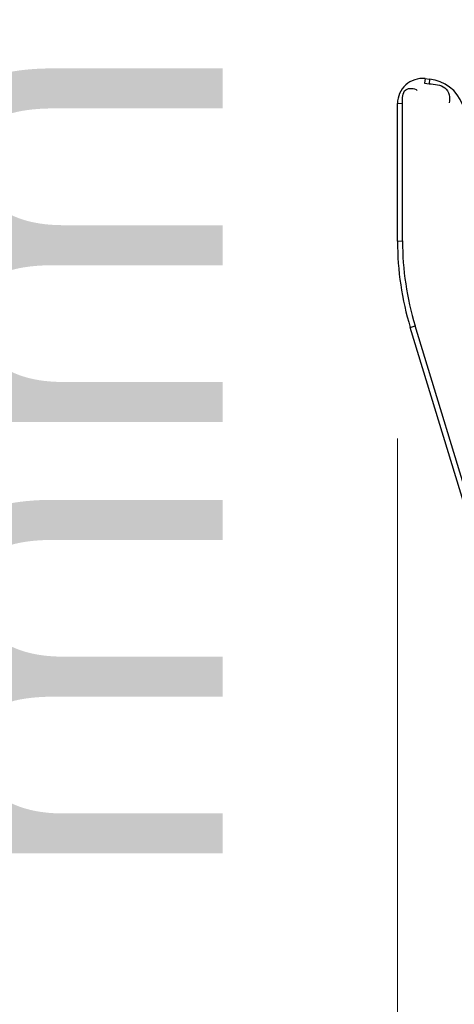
# Paper-space layout 'Sheet' of a CAD drawing. Header units: inches. Extents: x 0.2 to 10.8, y 0.2 to 8.3.
# Tile 163 of 256: x 2.765 to 2.904, y 4.33 to 4.645. Entities that reach past the tile are written whole.
import ezdxf

# ---------------------------------------------------------------- set-up
doc = ezdxf.new("R2010")
doc.units = ezdxf.units.IN
doc.header["$MEASUREMENT"] = 0
doc.layers.get('0').update_dxf_attribs({"lineweight": 5})
doc.styles.add('My Text', font='tahoma.ttf')
doc.dimstyles.new('My Dimension - mm [in] (ANSI)$0', dxfattribs={"dimtxt": 0.12, "dimasz": 0.09842519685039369, "dimexe": 0.125, "dimexo": 0.06299999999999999, "dimgap": 0.03149606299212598, "dimtad": 0, "dimlfac": 250, "dimzin": 4, "dimdsep": 46, "dimtxsty": 'My Text', "dimblk": 'Filled-1', "dimcen": 0.09, "dimclrd": 1, "dimclre": 1, "dimclrt": 1, "dimadec": 1, "dimazin": 1, "dimtfac": 1, "dimtofl": 0, "dimtmove": 0, "dimatfit": 3, "dimfxl": 1, "dimtolj": 1, "dimtzin": 4, "dimlwd": -1, "dimlwe": -1, "dimarcsym": 0})

# ---------------------------------------------------------------- blocks, each defined once
blk = doc.blocks.new('*D5')
at = {"color": 1, "true_color": 0xff0000}
for p, q in [((2.780755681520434, 5.679234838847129), (2.780755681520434, 5.777660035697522)), ((3.134363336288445, 5.580809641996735), (2.655755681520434, 5.580809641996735)), ((3.249656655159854, 3.709957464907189), (2.655755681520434, 3.709957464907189)), ((2.780755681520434, 3.611532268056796), (2.780755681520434, 3.513107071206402))]:
    blk.add_line(p, q, dxfattribs=at)
at = {"layer": 'Defpoints', "color": 0}
for p in [(3.197363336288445, 5.580809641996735), (2.780755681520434, 3.709957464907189), (3.312656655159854, 3.709957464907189)]:
    blk.add_point(p, dxfattribs=at)
at = {"color": 1, "true_color": 0xff0000, "insert": (2.780755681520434, 4.645383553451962), "char_height": 0.12, "attachment_point": 5, "rotation": 90, "style": 'My Text'}
blk.add_mtext('\\A1;467.71 mm [18.414 in]', dxfattribs=at)
blk = doc.blocks.new('Filled-1')
blk = doc.blocks.new('*D7')
at = {"color": 1, "true_color": 0xff0000}
for p, q in [((2.885847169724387, 4.510735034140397), (2.885847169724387, 3.015490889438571)), ((4.10887950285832, 4.510735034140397), (4.10887950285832, 3.015490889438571)), ((2.984272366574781, 3.140490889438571), (4.010454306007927, 3.140490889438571)), ((4.10887950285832, 3.140490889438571), (4.20730469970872, 3.140490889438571))]:
    blk.add_line(p, q, dxfattribs=at)
at = {"layer": 'Defpoints', "color": 0}
for p in [(2.885847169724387, 4.573735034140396), (4.10887950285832, 4.573735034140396), (4.10887950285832, 3.140490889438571)]:
    blk.add_point(p, dxfattribs=at)
at = {"color": 1, "true_color": 0xff0000, "insert": (5.07271614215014, 3.140490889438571), "char_height": 0.12, "attachment_point": 5, "style": 'My Text'}
blk.add_mtext('\\A1;305.76 mm [12.038 in]', dxfattribs=at)

psp = doc.layouts.new('Sheet')

# ---------------------------------------------------------------- linework, layer by layer
at = {"color": 0, "linetype": 'ByBlock', "lineweight": -3}
for p, q in [((2.894647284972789, 4.625730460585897), (2.894487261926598, 4.624246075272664)), ((2.894487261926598, 4.624246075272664), (2.895945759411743, 4.624099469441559)), ((2.894647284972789, 4.625730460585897), (2.896105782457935, 4.625583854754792)), ((2.896105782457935, 4.625583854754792), (2.895945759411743, 4.624099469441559)), ((2.885847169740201, 4.61777057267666), (2.887447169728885, 4.617878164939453)), ((2.885847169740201, 4.573735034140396), (2.885847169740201, 4.61777057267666)), ((2.887447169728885, 4.57384262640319), (2.887447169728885, 4.617878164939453)), ((2.885847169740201, 4.573735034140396), (2.887447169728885, 4.57384262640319)), ((2.889948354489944, 4.546194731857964), (2.891478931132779, 4.546768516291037)), ((2.954182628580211, 4.335304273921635), (2.889948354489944, 4.546194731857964)), ((2.939384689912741, 4.389486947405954), (2.891478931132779, 4.546768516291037))]:
    psp.add_line(p, q, dxfattribs=at)
for centre, radius, start, end in [((2.89384716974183, 4.61777057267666), 0.008000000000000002, 84.26000008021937, 180), ((2.89484160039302, 4.613007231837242), 0.01264, 20.78000009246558, 84.26000008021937), ((2.980367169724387, 4.573735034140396), 0.09452000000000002, 180, 196.9399998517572), ((2.980877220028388, 4.573918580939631), 0.09343008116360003, 180.0465790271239, 196.8934210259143)]:
    psp.add_arc(centre, radius, start, end, dxfattribs=at)
for points, knots in [([(2.887447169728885, 4.617878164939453), (2.887447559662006, 4.619344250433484), (2.887254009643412, 4.622926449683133), (2.891278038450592, 4.622784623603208), (2.892132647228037, 4.621922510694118)], [0, 0, 0, 0, 0.5470463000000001, 1, 1, 1, 1]), ([(2.895945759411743, 4.624099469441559), (2.897678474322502, 4.623924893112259), (2.901565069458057, 4.623922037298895), (2.902881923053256, 4.61957795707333), (2.902333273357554, 4.618030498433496)], [0, 0, 0, 0, 0.5147259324, 1, 1, 1, 1])]:
    psp.add_open_spline(points, degree=3, knots=knots, dxfattribs=at)

# ---------------------------------------------------------------- dimensions: what is measured, and where the dimension line sits
dim = psp.add_linear_dim(base=(2.780755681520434, 3.709957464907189), p1=(3.197363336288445, 5.580809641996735), p2=(3.312656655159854, 3.709957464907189), angle=90, dimstyle='My Dimension - mm [in] (ANSI)$0', override={"dimpost": ' mm'})
dim.commit()
dim.dimension.update_dxf_attribs({"geometry": '*D5', "text_midpoint": (2.780755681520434, 4.645383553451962)})
dim = psp.add_linear_dim(base=(4.10887950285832, 3.140490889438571), p1=(2.885847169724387, 4.573735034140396), p2=(4.10887950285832, 4.573735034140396), dimstyle='My Dimension - mm [in] (ANSI)$0', override={"dimpost": ' mm'})
dim.commit()
dim.dimension.update_dxf_attribs({"geometry": '*D7', "text_midpoint": (5.07271614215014, 3.140490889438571), "dimtype": 160})

doc.saveas('drawing.dxf')
